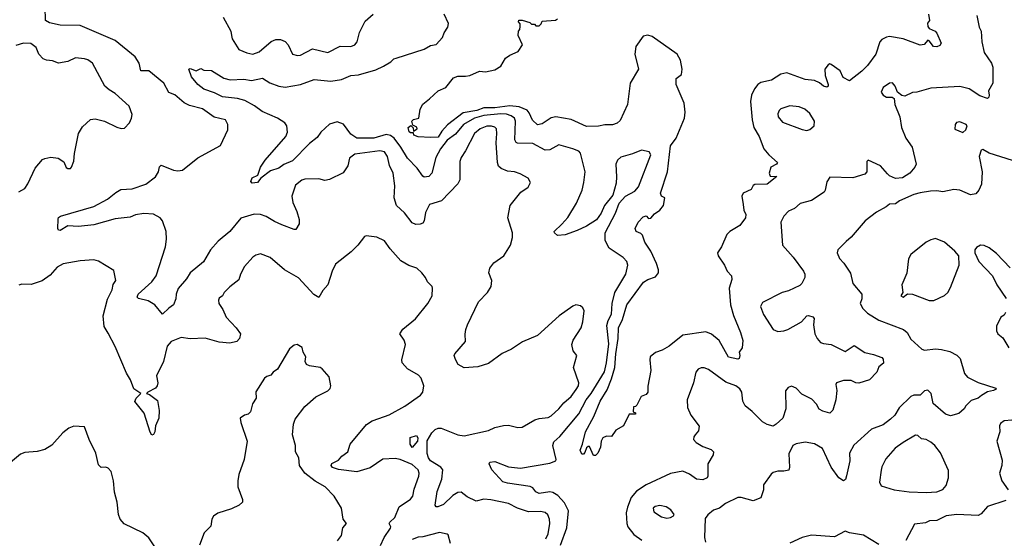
# Model space of a CAD drawing. Extents: x 2143765 to 2212931, y 878955 to 1017455.
# Tile 235 of 256: x 2194051 to 2200486, y 955309 to 958699. Entities that reach past the tile are written whole.
import ezdxf

# ---------------------------------------------------------------- set-up
doc = ezdxf.new("R2010")
doc.units = 0

msp = doc.modelspace()

# ---------------------------------------------------------------- linework, layer by layer
at = {"layer": '0CON20XD'}
for points in [[(2194301.2, 957395), (2194304.2, 957405.8), (2194316.7, 957415), (2194535, 957477.5), (2194625, 957525.5), (2194679.3, 957570.7), (2194710.9, 957589.1), (2194785, 957594.5), (2194875, 957624.5), (2194938.6, 957671.4), (2194958.6, 957705), (2194965, 957736.7), (2194975, 957748), (2195055, 957715.5), (2195085, 957710.5), (2195115, 957716.7), (2195214.7, 957795.3), (2195362.7, 957877.3), (2195410.9, 957979.1), (2195410.6, 958015), (2195395.5, 958045.5), (2195321.1, 958061.1), (2195245, 958117.1), (2195160.9, 958139.1), (2195126.3, 958156.3), (2195065, 958208.8), (2195025, 958224.4), (2194993.6, 958285), (2194895, 958364.5), (2194841.4, 958365), (2194831.5, 958415), (2194805.9, 958455.9), (2194675, 958562.7), (2194445, 958660.3), (2194315, 958662.7), (2194245, 958679.6), (2194219.2, 958695), (2194218.3, 958781.7)], [(2197585.4, 955265), (2197626.6, 955376.6), (2197637.6, 955487.6), (2197611.7, 955541.7), (2197568, 955588), (2197535, 955608.7), (2197515, 955612.2), (2197445, 955602), (2197425, 955612.5), (2197405, 955637.8), (2197387.7, 955647.7), (2197239.7, 955670.3), (2197207.9, 955677.9), (2197136.7, 955756.7), (2197119.2, 955795), (2197123.3, 955806.7), (2197155, 955810.3), (2197245, 955775.9), (2197323.5, 955766.5), (2197515, 955800.4), (2197554.2, 955815), (2197556.7, 955825), (2197535.9, 955915), (2197540.8, 955939.2), (2197580, 955975), (2197705, 956122.5), (2197753.1, 956215), (2197786.6, 956255), (2197873.2, 956396.8), (2197886, 956455), (2197900.8, 956580.8), (2197889.1, 956699.1), (2197896.3, 956733.7), (2197917.9, 956775), (2197923.4, 956845), (2197941.1, 956915), (2198012, 957035), (2198026.2, 957095), (2198019.5, 957119.5), (2197994.2, 957145), (2197903.1, 957205), (2197877.9, 957255), (2197876.4, 957305), (2197945.6, 957435), (2197969.7, 957500.3), (2198010, 957545), (2198071.1, 957578.9), (2198095, 957607.1), (2198176.2, 957815), (2198165, 957836.4), (2198115, 957846.7), (2198055, 957822.2), (2197978.8, 957801.2), (2197958.5, 957781.5), (2197947.5, 957755), (2197951.2, 957671.2), (2197949.7, 957630.3), (2197927.9, 957552.1), (2197872.5, 957485), (2197850.6, 957435), (2197819.8, 957390.2), (2197755, 957348.5), (2197695, 957320.5), (2197615, 957292.5), (2197565, 957287.5), (2197546, 957305), (2197544.4, 957315.6), (2197595, 957362), (2197633, 957407), (2197690.4, 957499.6), (2197726, 957585), (2197738.2, 957635), (2197745.4, 957705), (2197716.6, 957826.6), (2197705, 957838.8), (2197665.6, 957855.6), (2197575, 957881.4), (2197515, 957849.6), (2197485, 957845.4), (2197405, 957889.6), (2197305, 957891.5), (2197295, 957895.8), (2197285.8, 957914.2), (2197290.3, 958035), (2197283.8, 958055), (2197261.8, 958071.8), (2197231.3, 958081.3), (2197195, 958083.6), (2197085, 958073.5), (2197024, 958056), (2196950.4, 958015), (2196898.9, 957951.1), (2196845, 957911.1), (2196801.5, 957855), (2196770.7, 957799.3), (2196744.7, 957695.3), (2196725.3, 957674.7), (2196695, 957670.6), (2196685, 957675.8), (2196649.5, 957729.5), (2196586, 957795), (2196542.6, 957865), (2196497.4, 957925), (2196475, 957943.3), (2196445, 957949.8), (2196365, 957924.1), (2196255, 957925.7), (2196215, 957951.9), (2196166.5, 958016.5), (2196125, 958032.6), (2196075, 958016.5), (2196019.1, 957965), (2195995, 957928.6), (2195945, 957889.1), (2195833.3, 957776.7), (2195777.2, 957752.8), (2195745, 957728.5), (2195689.2, 957710.8), (2195627.5, 957662.5), (2195605.3, 957634.7), (2195570.7, 957630.7), (2195562.3, 957642.3), (2195570, 957665), (2195606.1, 957683.9), (2195624.5, 957735), (2195655, 957780.6), (2195791.1, 957935), (2195800, 957965), (2195796.5, 958005), (2195784.3, 958025), (2195736.7, 958055), (2195635, 958098.9), (2195586.1, 958136.1), (2195521.1, 958171.1), (2195474, 958184), (2195375.3, 958195.3), (2195325, 958221.1), (2195255, 958244.6), (2195215.6, 958275), (2195173.8, 958325), (2195156.7, 958375), (2195165, 958380), (2195205, 958364), (2195235, 958380), (2195255, 958370), (2195305, 958366.2), (2195385, 958317.1), (2195425.5, 958305.5), (2195515, 958310.4), (2195565, 958300.9), (2195637.3, 958317.3), (2195685, 958285.5), (2195745, 958264), (2195785, 958258.2), (2195885, 958276.5), (2195975, 958309.4), (2196085, 958298.5), (2196155, 958308.8), (2196215, 958333.8), (2196265, 958338.9), (2196378.6, 958371.4), (2196428.8, 958395), (2196475.8, 958424.2), (2196495.9, 958444.1), (2196511.4, 958448.6), (2196695, 958505.7), (2196735, 958530.6), (2196772.1, 958537.9), (2196815, 958583.8), (2196825.6, 958614.4), (2196849.1, 958650.9), (2196854, 958675), (2196825.7, 958735)], [(2195381.4, 958715), (2195430.6, 958625), (2195434.4, 958595), (2195440, 958575), (2195484, 958504), (2195535, 958481.9), (2195574.5, 958474.5), (2195615, 958488.2), (2195695, 958557.5), (2195725, 958570), (2195755, 958570), (2195785, 958556.2), (2195805.7, 958535.7), (2195834.3, 958474.3), (2195865.8, 958465.8), (2195885, 958467.1), (2195965, 958509.4), (2196065, 958485.7), (2196144.3, 958525.7), (2196215, 958524.3), (2196241.2, 958535), (2196255.6, 958554.4), (2196272.5, 958615), (2196309.5, 958690.5), (2196360, 958735)], [(2199991.1, 958735), (2199995.8, 958695), (2199983.9, 958676.1), (2199985.4, 958655), (2199995, 958642.1), (2200033.3, 958623.3), (2200045, 958611.2), (2200072, 958545), (2200065, 958531.2), (2200045, 958522), (2200022.5, 958525), (2199995, 958561.4), (2199985, 958565.6), (2199961.9, 958538.1), (2199935, 958533.1), (2199825, 958573.3), (2199735, 958588.5), (2199715, 958584.3), (2199685, 958569.2), (2199672.9, 958555), (2199645.3, 958474.7), (2199590.8, 958399.2), (2199555, 958363.1), (2199475, 958300), (2199432.3, 958322.3), (2199412, 958365), (2199355, 958406.7), (2199345, 958410), (2199335, 958403.3), (2199312, 958375), (2199315.8, 958335), (2199334.2, 958275.8), (2199333.8, 958265), (2199325, 958259.2), (2199305, 958264.5), (2199277, 958287), (2199245, 958301.4), (2199185, 958308.6), (2199065, 958351.1), (2199025, 958344.2), (2198965, 958303.3), (2198895, 958289.4), (2198875, 958275.8), (2198853.4, 958246.6), (2198832.9, 958205), (2198826.2, 958165), (2198837.1, 958045), (2198848.2, 957995), (2198884.3, 957935), (2198913.5, 957855), (2198947.5, 957815), (2199003.8, 957765), (2198997.5, 957755), (2198960.8, 957735), (2198950, 957695), (2198956.2, 957676.2), (2199000, 957675), (2198936.7, 957625), (2198855, 957622.1), (2198844.6, 957615), (2198831.2, 957588.8), (2198779.2, 957565), (2198770, 957545), (2198779.7, 957490.3), (2198783.4, 957455), (2198796.1, 957425), (2198793.5, 957405), (2198756.7, 957353.3), (2198692.9, 957315), (2198671.5, 957295), (2198637.5, 957215), (2198611.2, 957175), (2198615.5, 957155), (2198657.5, 957095), (2198675, 957056), (2198702.5, 957025), (2198705, 957000), (2198688.1, 956945), (2198696.7, 956835), (2198715.5, 956765), (2198762.5, 956655), (2198777, 956603), (2198772.5, 956555), (2198753.3, 956525), (2198757.5, 956505), (2198752.5, 956485), (2198745, 956480), (2198683.6, 956493.6), (2198621.4, 956601.4), (2198573.1, 956643.1), (2198535, 956659.5), (2198385, 956636.4), (2198294.7, 956565.3), (2198250.7, 956539.3), (2198205, 956524.3), (2198171.4, 956495), (2198168.1, 956475), (2198176.2, 956405), (2198155.6, 956304.4), (2198155.6, 956265), (2198145, 956250), (2198112.5, 956235), (2198085, 956180), (2198075, 956170), (2198061.7, 956168.3), (2198060, 956135), (2198075, 956130), (2198075, 956120), (2198035, 956120), (2197996.2, 956045), (2197947.5, 956015), (2197917.5, 955975), (2197885, 955977.5), (2197862.5, 955965), (2197850, 955945), (2197847.5, 955905), (2197830, 955865), (2197815, 955850), (2197800, 955850), (2197775, 955910), (2197765, 955910), (2197755, 955900), (2197745, 955870), (2197735, 955860), (2197725, 955860), (2197714, 955885), (2197730, 955925), (2197748.9, 956005), (2197803.8, 956106.2), (2197844.1, 956205), (2197890.7, 956279.3), (2197918.3, 956351.7), (2197939.6, 956425), (2197946.2, 956515), (2197961.2, 956615), (2197964.8, 956685), (2197991.4, 956738.6), (2198017.9, 956835), (2198127.2, 956982.8), (2198155, 957001.1), (2198205, 957017.8), (2198224.6, 957045.4), (2198225.3, 957065), (2198212.5, 957105), (2198175, 957185.5), (2198136.2, 957245), (2198120.7, 957290.7), (2198111.2, 957301.2), (2198079.4, 957315), (2198073.5, 957335), (2198093.8, 957375), (2198125, 957411.1), (2198145, 957418), (2198160.5, 957400.5), (2198175, 957402.9), (2198199.3, 957430.7), (2198235.3, 957455), (2198259.4, 957485), (2198268.1, 957535), (2198244.6, 957544.6), (2198238.2, 957565), (2198284.6, 957705.4), (2198298.5, 957818.5), (2198304.6, 957875.4), (2198341.5, 957925), (2198395.4, 958055), (2198399.6, 958095), (2198392.6, 958152.6), (2198340.8, 958275), (2198341.2, 958315), (2198375, 958340), (2198381.4, 958375), (2198369.4, 958435), (2198348, 958475), (2198185, 958588.9), (2198155, 958597.5), (2198125, 958592.5), (2198076.7, 958525), (2198070, 958475), (2198094, 958376), (2198040, 958285), (2198023.3, 958145), (2197975, 958041.2), (2197955, 958021.9), (2197925, 958012.2), (2197875, 958012.1), (2197832.6, 958002.6), (2197755, 958001.6), (2197655, 958047.9), (2197555, 958063.3), (2197525, 958057.3), (2197465, 958018.9), (2197435, 958012.5), (2197402, 958042), (2197380.6, 958090.6), (2197367.2, 958107.2), (2197315, 958130.5), (2197255, 958137.1), (2197155, 958123.7), (2197085, 958123), (2197038.9, 958105), (2196948.8, 958091.2), (2196847, 958013), (2196808.8, 957971.2), (2196785, 957931.9), (2196735, 957928.8), (2196654.5, 957934.5), (2196627.5, 957945), (2196625, 957960), (2196605, 957960), (2196597, 957967), (2196590, 957995), (2196607.5, 958007.5), (2196621.7, 957991.7), (2196625, 957970), (2196647.5, 957985), (2196646.4, 957996.4), (2196620, 958010), (2196613, 958037), (2196623.6, 958046.4), (2196660, 958055), (2196667.5, 958115), (2196685, 958146.2), (2196729.1, 958180.9), (2196785.7, 958234.3), (2196836.7, 958255), (2196885, 958320), (2196915, 958330.6), (2196965, 958329.4), (2196992.5, 958335), (2197055, 958363.3), (2197095, 958358.9), (2197155, 958371.9), (2197194.6, 958395.4), (2197225, 958447.1), (2197255, 958468.1), (2197308.3, 958491.7), (2197336.2, 958535), (2197307.5, 958595), (2197310, 958625), (2197320, 958635), (2197322.5, 958655), (2197321.7, 958671.7), (2197310, 958685), (2197313, 958697), (2197335, 958696.7), (2197385, 958680), (2197395, 958670), (2197415, 958670), (2197425, 958660), (2197445, 958660), (2197458.3, 958671.7), (2197465, 958690), (2197553, 958697), (2197566.1, 958703.9)], [(2200306.8, 958726.8), (2200321.2, 958651.2), (2200334.2, 958625), (2200339.2, 958555), (2200354.2, 958485), (2200401.9, 958415), (2200411.4, 958388.6), (2200410, 958285), (2200383.1, 958235), (2200387.5, 958205), (2200385, 958192.5), (2200375, 958183.8), (2200325, 958202.2), (2200255, 958247.8), (2200195, 958262.1), (2200005, 958251.1), (2199915, 958224.5), (2199885, 958222.5), (2199835, 958198.8), (2199815, 958203.3), (2199787.5, 958225), (2199773.3, 958265), (2199755.8, 958285.8), (2199735, 958284), (2199693.3, 958255), (2199681.2, 958225), (2199693.8, 958205), (2199715, 958193.8), (2199753, 958193), (2199766.7, 958185), (2199771.2, 958145), (2199803.1, 958065), (2199813.3, 957995), (2199843.1, 957925), (2199884.3, 957865), (2199910, 957755), (2199902, 957735), (2199867.9, 957695), (2199820, 957665), (2199775, 957662.2), (2199735, 957678.6), (2199721.3, 957691.3), (2199676.2, 957745), (2199595, 957780), (2199586.7, 957773.3), (2199587.5, 957705), (2199575, 957688.6), (2199495, 957665.5), (2199345, 957670.8), (2199325, 957640), (2199315.8, 957585), (2199308.2, 957571.8), (2199225, 957516.7), (2199152.4, 957497.6), (2199115, 957466), (2199075, 957446.7), (2199044.3, 957415.7), (2199026.2, 957375), (2199036.2, 957225), (2199105, 957145.8), (2199172.9, 957055), (2199181.9, 957035), (2199181.4, 957015), (2199162.9, 956975), (2199148.6, 956961.4), (2199075, 956927.5), (2199034.4, 956915.6), (2198905, 956851.2), (2198891.9, 956825), (2198911.1, 956771.1), (2198974.6, 956674.6), (2199005, 956661.2), (2199045, 956665.4), (2199070.8, 956675), (2199160, 956725), (2199195, 956763.8), (2199206.1, 956766.1), (2199235, 956757.5), (2199243.3, 956745), (2199239.4, 956705), (2199247.5, 956645), (2199262.5, 956615), (2199285, 956590), (2199305, 956581.8), (2199355, 956575.7), (2199445, 956530.6), (2199505, 956568.8), (2199575, 956524.3), (2199630.8, 956510.8), (2199685, 956490), (2199695, 956480), (2199696.2, 956453.8), (2199665, 956430), (2199653.1, 956395), (2199605.7, 956344.3), (2199535, 956322.2), (2199515, 956324.3), (2199485, 956340.8), (2199435, 956340.9), (2199390, 956325), (2199384.2, 956315), (2199391.9, 956275), (2199385.6, 956215), (2199365, 956147.5), (2199345, 956128), (2199299.5, 956139.5), (2199275, 956152.9), (2199257.5, 956185), (2199227.6, 956217.6), (2199162.1, 956252.1), (2199125, 956291.2), (2199095, 956303.8), (2199073.3, 956295), (2199055.9, 956274.1), (2199057.1, 956155), (2199037.8, 956095), (2198995.5, 956054.5), (2198975, 956042.9), (2198935, 956052.5), (2198905, 956070.8), (2198838.5, 956138.5), (2198793.1, 956175), (2198777.5, 956205), (2198769.5, 956265), (2198756.7, 956286.7), (2198732, 956305), (2198665, 956328.9), (2198552.8, 956412.8), (2198525, 956424.4), (2198505, 956424.3), (2198485.5, 956414.5), (2198470, 956395), (2198454, 956325), (2198412.5, 956215), (2198415.7, 956165), (2198436.9, 956115), (2198491.2, 956041.2), (2198487.9, 956012.1), (2198465.5, 955984.5), (2198456.8, 955973.2), (2198454.2, 955955), (2198470.8, 955935), (2198515, 955909.4), (2198570.3, 955890.3), (2198586, 955875), (2198584, 955855), (2198548.5, 955795), (2198548.6, 955715), (2198543.8, 955705), (2198515, 955691.4), (2198475, 955695.8), (2198427.9, 955727.9), (2198385, 955746.9), (2198305, 955733.6), (2198145, 955657.5), (2198082.4, 955617.6), (2198048.1, 955575), (2198023.5, 955513.5), (2198013.9, 955475), (2198019.3, 955405), (2198026.2, 955385), (2198065, 955334.4), (2198116.2, 955296.2)], [(2194045, 957574.2), (2194085, 957596.2), (2194105, 957626), (2194151.7, 957728.3), (2194200.8, 957785), (2194215, 957792.9), (2194255, 957800), (2194302.5, 957795), (2194339.5, 957769.5), (2194355, 957733.3), (2194365, 957726.7), (2194383, 957727), (2194390, 957735), (2194403.8, 957775), (2194408.6, 957825), (2194435.8, 957955), (2194460.3, 957999.7), (2194513.4, 958046.6), (2194545, 958051.4), (2194605, 958036.2), (2194685, 957996.2), (2194715, 957988.8), (2194735, 957991.2), (2194768.8, 958025), (2194782, 958055), (2194785, 958080), (2194766.2, 958135), (2194675, 958215.8), (2194635, 958240), (2194608, 958265), (2194526, 958415), (2194495, 958436), (2194475, 958444.2), (2194415, 958450), (2194364.4, 958425.6), (2194305, 958414.4), (2194265, 958430.6), (2194225, 958434.3), (2194205, 958444.3), (2194175.7, 958475), (2194158.2, 958518.2), (2194124.4, 958544.4), (2194075, 958545.6), (2194025, 958530)], [(2199195, 957975.7), (2199215, 957980.6), (2199242.5, 958005), (2199244.3, 958035), (2199215.6, 958085), (2199182, 958115), (2199145, 958129.5), (2199085, 958135.5), (2199025, 958115.7), (2199014, 958105), (2199005.8, 958084.2), (2199006.9, 958065), (2199035, 958030), (2199165, 957981.5), (2199195, 957975.7)], [(2197488.9, 955305), (2197505, 955338.8), (2197515.5, 955405), (2197512.5, 955435), (2197502.9, 955462.9), (2197485, 955478.5), (2197455, 955484.5), (2197375, 955482.5), (2197305, 955505.6), (2197245, 955535.4), (2197130.5, 955560.5), (2197085, 955563.9), (2197035, 955552.1), (2196975, 955580), (2196935, 955609.5), (2196915, 955608.2), (2196882, 955588), (2196820.5, 955529.5), (2196783.9, 955513.9), (2196772.5, 955515), (2196766.1, 955526.1), (2196779.3, 955615), (2196809.7, 955695), (2196816.3, 955756.3), (2196803.8, 955773.8), (2196735.5, 955815), (2196721.6, 955835), (2196713.7, 955863.7), (2196714.7, 955945.3), (2196745, 955998.6), (2196765, 956020.6), (2196785, 956030), (2196805, 956030), (2196915, 955985.5), (2196955, 955978.5), (2197115, 956014), (2197155, 956034), (2197212.7, 956047.3), (2197245, 956047.5), (2197306.1, 956033.9), (2197335, 956036), (2197417.3, 956082.7), (2197445, 956092.3), (2197505, 956099.6), (2197525, 956109.1), (2197574.4, 956155), (2197606.9, 956195), (2197654.4, 956235), (2197688.2, 956281.8), (2197702.7, 956305), (2197705.4, 956325), (2197669.4, 956425), (2197693, 956503), (2197668.8, 956535), (2197660, 956575), (2197668, 956605), (2197719.4, 956685), (2197731.9, 956725), (2197740.8, 956795), (2197731.2, 956815), (2197715, 956828), (2197685, 956834.2), (2197665, 956826.9), (2197576.6, 956763.4), (2197435, 956634.3), (2197336.6, 956593.4), (2197265, 956545.7), (2197205, 956516.9), (2197115, 956451.4), (2197045, 956430.6), (2196955, 956422.5), (2196916.2, 956445), (2196898.3, 956478.3), (2196890, 956505), (2196893.8, 956515), (2196963.3, 956595), (2196962.7, 956642.7), (2196965.8, 956675), (2196978.1, 956705), (2197050, 956855), (2197108.1, 956915), (2197132.5, 956955), (2197135.5, 956995), (2197117.5, 957045), (2197124.2, 957075.8), (2197150.5, 957109.5), (2197215, 957155.6), (2197259.5, 957225), (2197272.5, 957275), (2197272.5, 957305), (2197240.8, 957405), (2197257.1, 957485), (2197325, 957571.2), (2197373.3, 957605), (2197388.8, 957635), (2197373.9, 957663.9), (2197322.4, 957692.4), (2197285, 957704.4), (2197239.8, 957709.8), (2197196.9, 957726.9), (2197180.7, 957740.7), (2197172.7, 957765), (2197163.8, 957895), (2197169.6, 957955), (2197166.4, 957985), (2197156.4, 957996.4), (2197135, 958003.8), (2197103.1, 958003.1), (2197059.4, 957985), (2197024.2, 957955.8), (2196965, 957842), (2196935, 957798.8), (2196927.9, 957772.1), (2196927, 957653), (2196914.4, 957625.6), (2196807.5, 957515), (2196729.4, 957490.6), (2196702, 957438), (2196695, 957383.3), (2196685, 957370), (2196667.9, 957362.1), (2196639.7, 957359.7), (2196615, 957371.1), (2196565.7, 957435.7), (2196513.1, 957485), (2196499.1, 957535), (2196503.1, 957613.1), (2196491.8, 957695), (2196467, 957747), (2196455, 957806), (2196435, 957834.5), (2196405, 957842.1), (2196240.3, 957819.7), (2196205.8, 957795), (2196194.4, 957745), (2196165, 957698), (2196075, 957654.3), (2196045, 957647.5), (2196005, 957658.6), (2195915, 957657.8), (2195895, 957650.6), (2195852.6, 957617.4), (2195830, 957545), (2195835.7, 957505), (2195862, 957445), (2195876.4, 957393.6), (2195876.7, 957365), (2195855, 957327.5), (2195845, 957326.7), (2195765, 957358), (2195715, 957380), (2195662.5, 957412.5), (2195624.2, 957425.8), (2195582.6, 957427.4), (2195495, 957401.4), (2195425, 957315.7), (2195348.5, 957251.5), (2195297.8, 957195), (2195252.7, 957117.3), (2195164.7, 957045.3), (2195140, 957005), (2195087.1, 956942.9), (2195072.5, 956905), (2195070.5, 956875), (2195056.2, 956835), (2195025, 956814.4), (2194985, 956773.8), (2194935, 956835.7), (2194890.7, 956860.7), (2194827.6, 956877.6), (2194819.2, 956885), (2194824.2, 956905.8), (2194914.3, 956985.7), (2194942.9, 957025), (2195003.8, 957215), (2195010.5, 957265), (2195008.5, 957315), (2194985, 957383.3), (2194968.8, 957405), (2194925, 957428.1), (2194862.6, 957432.6), (2194807.4, 957422.6), (2194771.8, 957408.2), (2194675, 957397.8), (2194535, 957357.8), (2194435, 957346.9), (2194365, 957351.1), (2194315, 957322), (2194305, 957323.8), (2194300, 957335), (2194301.2, 957395)], [(2200215, 957962.5), (2200235, 957980), (2200242.5, 958005), (2200236.7, 958015), (2200195, 958031.2), (2200172.7, 958027.3), (2200163.8, 958015), (2200163, 957983), (2200215, 957962.5)], [(2200539.8, 957779.8), (2200385.8, 957825.8), (2200345, 957850), (2200335, 957846.7), (2200321.4, 957805), (2200340, 957705), (2200335.6, 957625), (2200318.6, 957585), (2200298.6, 957561.4), (2200265, 957554.6), (2200194.5, 957584.5), (2200155, 957589.4), (2200085, 957574.3), (2200045, 957580.6), (2200002.7, 957577.3), (2199935, 957567.8), (2199895, 957555.6), (2199800, 957515), (2199775, 957496.2), (2199735, 957493.8), (2199713.3, 957475), (2199649.5, 957440.5), (2199575.8, 957384.2), (2199485, 957278), (2199451.1, 957248.9), (2199397.5, 957195), (2199392.5, 957175), (2199407.9, 957137.9), (2199436.9, 957106.9), (2199481.3, 957041.3), (2199496.4, 956975), (2199554.2, 956905), (2199554.4, 956875), (2199543.3, 956845), (2199560.9, 956810.9), (2199591.7, 956781.7), (2199664.7, 956734.7), (2199827.1, 956675), (2199851.1, 956655), (2199875, 956610.6), (2199946.2, 956545), (2199965, 956538.9), (2200035, 956547.3), (2200075, 956543.3), (2200130, 956530), (2200175.8, 956505.8), (2200198, 956485), (2200225.6, 956385.6), (2200245, 956361.4), (2200315, 956327.5), (2200430.7, 956290.7), (2200433.3, 956285), (2200415.8, 956275), (2200375, 956266.7), (2200337.7, 956242.3), (2200315, 956226.1), (2200269.6, 956210.4), (2200234.3, 956175), (2200222.9, 956155), (2200187.5, 956125), (2200135, 956110.6), (2200100.5, 956120.5), (2200021, 956191), (2200007, 956255), (2199985, 956277.7), (2199965, 956272.7), (2199935, 956244.7), (2199895, 956243.8), (2199875, 956236.7), (2199798.9, 956161.1), (2199770.5, 956115), (2199742.8, 956087.2), (2199695, 956051.8), (2199617, 956023), (2199503, 955917), (2199473.8, 955865), (2199475.5, 955815), (2199455, 955717.5), (2199447.3, 955692.7), (2199435, 955684), (2199404.7, 955704.7), (2199354.3, 955774.3), (2199297, 955897), (2199244.2, 955925.8), (2199185, 955937.8), (2199125, 955927.1), (2199103.4, 955916.6), (2199077.9, 955862.1), (2199082, 955775), (2199077.5, 955755), (2199045, 955747.5), (2199005, 955748.6), (2198975, 955739.2), (2198961.7, 955728.3), (2198912.4, 955657.6), (2198911.9, 955625), (2198895, 955574.2), (2198845, 955554.3), (2198765, 955575.8), (2198745, 955576), (2198664.5, 955535.5), (2198624.5, 955505.5), (2198585, 955492.9), (2198547.3, 955462.7), (2198531.2, 955438.8), (2198525.7, 955314.3), (2198533.1, 955283.1)], [(2196314.1, 957285.9), (2196305, 957282.5), (2196261.2, 957225), (2196217.6, 957182.4), (2196115, 957101.2), (2196093.6, 957056.4), (2196065.6, 956965), (2196031.1, 956928.9), (2196005, 956883.8), (2195972.8, 956902.8), (2195872.8, 957012.8), (2195781.2, 957065), (2195687.5, 957145), (2195625, 957168), (2195595, 957160), (2195575, 957146), (2195520.8, 957085), (2195494.2, 957035.8), (2195482.3, 956997.7), (2195425, 956953.3), (2195387.5, 956915), (2195376.7, 956895), (2195355, 956878), (2195349.4, 956865), (2195351.4, 956845), (2195378, 956805), (2195400, 956755), (2195466, 956685), (2195493.8, 956645), (2195486.7, 956615), (2195470, 956595), (2195425, 956585.7), (2195355, 956591.1), (2195262.6, 956617.4), (2195165, 956613.1), (2195105, 956622), (2195040, 956595), (2195014.2, 956565.8), (2194991.2, 956465), (2194945, 956370), (2194953.3, 956325), (2194950, 956305), (2194938.8, 956291.2), (2194887.5, 956265), (2194880, 956255), (2194899.8, 956249.8), (2194950.5, 956210.5), (2194963.3, 956145), (2194960, 956095), (2194937.5, 956045), (2194933.3, 956005), (2194925, 955987.5), (2194915, 955982.5), (2194903, 956003), (2194865, 956127.5), (2194803.9, 956203.9), (2194812.5, 956225), (2194842.5, 956255), (2194796.5, 956286.5), (2194775.5, 956345), (2194748.5, 956388.5), (2194675, 956562), (2194629.1, 956649.1), (2194602.9, 956692.9), (2194596.7, 956763.3), (2194625, 956873.3), (2194655, 956933.3), (2194661.4, 956968.6), (2194679.2, 956995), (2194665, 957060), (2194565, 957120.8), (2194535, 957130), (2194445, 957123.8), (2194335, 957102.9), (2194295, 957082.5), (2194250.9, 957029.1), (2194198.2, 956991.8), (2194125, 956967.5), (2194065, 956970.5), (2194045.5, 956964.5)], [(2196407.8, 955262.2), (2196431.8, 955315), (2196473.8, 955375), (2196476, 955385), (2196466.5, 955405), (2196470.5, 955415), (2196502, 955445), (2196530, 955515), (2196605.8, 955565), (2196620.6, 955585), (2196629.1, 955630.9), (2196659.5, 955715), (2196661.5, 955735), (2196655, 955755.8), (2196615, 955791.5), (2196537.5, 955825), (2196505, 955831.5), (2196423.9, 955826.1), (2196340.6, 955769.4), (2196255, 955743.1), (2196135, 955759), (2196095, 955771.6), (2196085.4, 955785), (2196091.7, 955798.3), (2196135, 955819.5), (2196155.7, 955845), (2196194.4, 955875), (2196210.5, 955925), (2196317.3, 956052.7), (2196355, 956077.3), (2196398.5, 956091.5), (2196465, 956115.6), (2196567.8, 956172.2), (2196670, 956245), (2196686.2, 956265), (2196692, 956305), (2196675.6, 956355.6), (2196656.2, 956375), (2196585, 956416.7), (2196550, 956455), (2196549.1, 956475), (2196573.1, 956575), (2196564.5, 956604.5), (2196534.2, 956645), (2196553.8, 956676.2), (2196636.6, 956743.4), (2196719.2, 956845), (2196746.2, 956895), (2196748.8, 956945), (2196746.1, 956956.1), (2196716.2, 956985), (2196703.8, 957015), (2196680, 957045), (2196645.8, 957075.8), (2196595, 957092.5), (2196542.6, 957122.6), (2196471.9, 957201.9), (2196435, 957252.9), (2196385, 957278.1), (2196314.1, 957285.9)], [(2200025, 956864), (2200095, 956896), (2200116, 956915), (2200135, 956947.5), (2200190, 957095), (2200187.5, 957155), (2200162.5, 957185), (2200095, 957244), (2200035, 957268), (2200005, 957260.8), (2199975, 957244), (2199874, 957165), (2199860, 957135), (2199847.8, 957042.2), (2199816.2, 956965), (2199822.5, 956915), (2199810, 956895), (2199825.7, 956884.3), (2199853, 956907), (2199885, 956906), (2199994.4, 956864.4), (2200025, 956864)], [(2200525, 957077.5), (2200435, 957170), (2200387.3, 957207.3), (2200355, 957223.8), (2200330, 957225), (2200305, 957210), (2200293.3, 957195), (2200293.3, 957175), (2200319.3, 957119.3), (2200407.5, 957025), (2200437.5, 956965), (2200497, 956877)], [(2200493.9, 956786.1), (2200485, 956767.5), (2200462.5, 956755), (2200433.8, 956695), (2200434.2, 956665), (2200444, 956645), (2200475, 956618.8), (2200516.2, 956555)], [(2196128, 955292), (2196153, 955327), (2196163.3, 955376.7), (2196187.1, 955405), (2196164.2, 955435), (2196154, 955505), (2196106, 955585), (2196046.2, 955645), (2195982, 955682), (2195914.7, 955734.7), (2195878.6, 955785), (2195875.5, 955835), (2195852.5, 955875), (2195852.9, 955915), (2195833.3, 955985), (2195840, 956055), (2195852.2, 956087.8), (2195915, 956170), (2195985.9, 956234.1), (2196065, 956272.5), (2196080.7, 956289.3), (2196083.8, 956305), (2196073.3, 956365), (2196027.7, 956417.7), (2196015, 956426.2), (2195945, 956436.2), (2195926.1, 956446.1), (2195916.7, 956465), (2195920, 956495), (2195903.3, 956525), (2195895.9, 956555.9), (2195865, 956576.7), (2195845, 956572.5), (2195815, 956547.5), (2195736.2, 956415), (2195706.7, 956395), (2195692.5, 956375), (2195665, 956366.7), (2195650, 956355), (2195594.2, 956265.8), (2195596.2, 956225), (2195572.3, 956187.7), (2195560, 956135), (2195545, 956120), (2195520, 956115), (2195492.5, 956095), (2195496.7, 956065), (2195537.5, 955945), (2195517.5, 955825), (2195483, 955727), (2195475.9, 955684.1), (2195477.5, 955645), (2195506.4, 955563.6), (2195506.2, 955545), (2195484.3, 955525.7), (2195435, 955502.5), (2195346.1, 955473.9), (2195317, 955453), (2195307.5, 955435), (2195300.7, 955389.3), (2195256.2, 955345), (2195226.2, 955265)], [(2200585, 956085.5), (2200485, 956076), (2200460.3, 956059.7), (2200453.9, 956043.9), (2200456, 956005), (2200436.7, 955945), (2200471.2, 955818.8), (2200470, 955785), (2200454.4, 955734.4), (2200468.6, 955685), (2200510, 955625)], [(2194985, 955176.7), (2194895, 955312.5), (2194855, 955344.3), (2194734.6, 955404.6), (2194707.1, 955435), (2194695.6, 955465), (2194687.8, 955545), (2194670.3, 955610.3), (2194664.3, 955685), (2194649.2, 955745), (2194628.3, 955768.3), (2194613.9, 955773.9), (2194582.7, 955772.7), (2194565, 955790), (2194548.6, 955865), (2194503.8, 955955), (2194475, 956037.5), (2194405, 956042.5), (2194371.7, 956028.3), (2194331.7, 955998.3), (2194261.2, 955918.8), (2194215, 955888.8), (2194165, 955876), (2194085, 955870), (2194055, 955858.8), (2193991.2, 955805)], [(2196615, 955903.3), (2196602.5, 955925), (2196603, 955967), (2196645, 955980), (2196652, 955965), (2196650, 955945), (2196615, 955903.3)], [(2199975, 955607.5), (2200045, 955613.8), (2200085, 955628.8), (2200105.7, 955655), (2200121.4, 955705), (2200121.7, 955751.7), (2200068.7, 955868.7), (2200032, 955915), (2200005, 955938), (2199975, 955953.8), (2199945, 955958.8), (2199920.7, 955980.7), (2199905, 955983.8), (2199823.7, 955936.3), (2199772.1, 955897.9), (2199710.5, 955829.5), (2199685, 955776.2), (2199680.9, 955755), (2199670.6, 955675), (2199680.9, 955650.9), (2199765.7, 955625.7), (2199865, 955612.2), (2199975, 955607.5)], [(2200496.2, 955555), (2200375, 955517.8), (2200335, 955469.5), (2200315, 955457.9), (2200175, 955464.3), (2200105, 955456.2), (2200045, 955425.8), (2199997, 955423), (2199970.3, 955409.7), (2199899.3, 955400.7), (2199842.9, 955295)], [(2198280.3, 955440.3), (2198305, 955444.2), (2198323.3, 955455), (2198327.5, 955465), (2198306, 955495), (2198276.2, 955515), (2198234.1, 955524.1), (2198203.4, 955516.6), (2198190.8, 955505), (2198195, 955482.5), (2198245, 955449.2), (2198280.3, 955440.3)], [(2196866, 955275), (2196850.7, 955330.7), (2196845, 955336.7), (2196795, 955347.1), (2196685, 955317.5), (2196655, 955316.9), (2196615, 955301.9)], [(2199665, 955268), (2199565, 955328.6), (2199475, 955344.4), (2199445, 955355.8), (2199375, 955318), (2199225, 955330), (2199165, 955314), (2199085, 955277.5)]]:
    msp.add_lwpolyline(points, dxfattribs=at)

doc.saveas('drawing.dxf')
